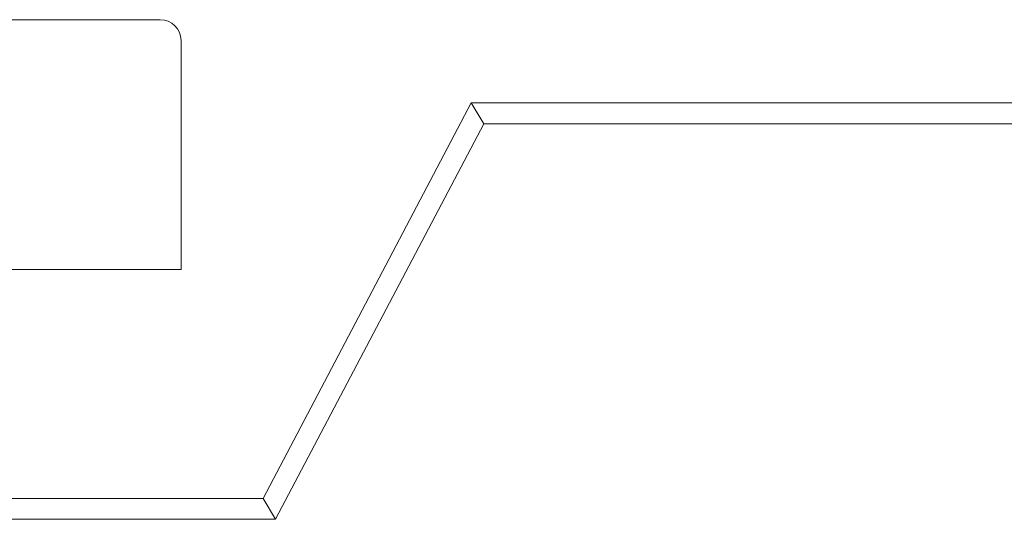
# Model space of a CAD drawing. Header units: inches. Extents: x -35 to 647, y 178 to 608.
# Tile 138 of 234: x 501.12 to 503.49, y 452.23 to 453.43. Entities that reach past the tile are written whole.
import ezdxf

# ---------------------------------------------------------------- set-up
doc = ezdxf.new("R2010")
doc.units = ezdxf.units.IN
doc.header["$MEASUREMENT"] = 0
doc.layers.add('1', color=7, linetype='Continuous')

# ---------------------------------------------------------------- blocks, each defined once
blk = doc.blocks.new('block 1946')
at = {"layer": '1', "color": 155, "lineweight": 18, "true_color": 0x4c7299}
blk.add_lwpolyline([(501.461, 453.4318), (500.9048, 453.4318)], dxfattribs=at)
blk = doc.blocks.new('block 1950')
at = {"layer": '1', "color": 155, "lineweight": 18, "true_color": 0x4c7299}
blk.add_lwpolyline([(502.2081, 453.2318), (505.6772, 453.2318)], dxfattribs=at)
blk = doc.blocks.new('block 1952')
at = {"layer": '1', "color": 155, "lineweight": 13, "true_color": 0x4c7299}
blk.add_lwpolyline([(505.6772, 453.1818), (502.2383, 453.1818)], dxfattribs=at)
blk = doc.blocks.new('block 1953')
at = {"layer": '1', "color": 155, "lineweight": 18, "true_color": 0x4c7299}
blk.add_lwpolyline([(502.2081, 453.2318), (502.2383, 453.1818)], dxfattribs=at)
blk = doc.blocks.new('block 1954')
at = {"layer": '1', "color": 155, "lineweight": 18, "true_color": 0x4c7299}
blk.add_lwpolyline([(501.7081, 452.2818), (502.2081, 453.2318)], dxfattribs=at)
blk = doc.blocks.new('block 1956')
at = {"layer": '1', "color": 155, "lineweight": 13, "true_color": 0x4c7299}
blk.add_lwpolyline([(502.2383, 453.1818), (501.7383, 452.2318)], dxfattribs=at)
blk = doc.blocks.new('block 1957')
at = {"layer": '1', "color": 155, "lineweight": 18, "true_color": 0x4c7299}
blk.add_lwpolyline([(501.7081, 452.2818), (501.7383, 452.2318)], dxfattribs=at)
blk = doc.blocks.new('block 1974')
at = {"layer": '1', "color": 155, "lineweight": 13, "true_color": 0x4c7299}
blk.add_lwpolyline([(501.7383, 452.2318), (498.8848, 452.2318)], dxfattribs=at)
blk = doc.blocks.new('block 1975')
at = {"layer": '1', "color": 155, "lineweight": 18, "true_color": 0x4c7299}
blk.add_lwpolyline([(498.9081, 452.2818), (501.7081, 452.2818)], dxfattribs=at)
blk = doc.blocks.new('block 2200')
at = {"layer": '1', "color": 155, "lineweight": 18, "true_color": 0x4c7299}
blk.add_lwpolyline([(501.511, 453.3818), (501.511, 452.8318)], dxfattribs=at)
blk = doc.blocks.new('block 2207')
at = {"layer": '1', "color": 155, "lineweight": 18, "true_color": 0x4c7299}
blk.add_lwpolyline([(500.311, 452.8318), (501.511, 452.8318)], dxfattribs=at)
blk = doc.blocks.new('block 5284')
at = {"layer": '1', "color": 155, "lineweight": 18, "true_color": 0x4c7299}
blk.add_open_spline([(501.511, 453.3818), (501.511, 453.4094), (501.4886, 453.4318), (501.461, 453.4318)], degree=3, dxfattribs=at)

msp = doc.modelspace()

# ---------------------------------------------------------------- block references
at = {"layer": '1'}
for name in ['block 1946', 'block 5284', 'block 2200', 'block 1954', 'block 1950', 'block 1953', 'block 1956', 'block 1952', 'block 2207', 'block 1975', 'block 1957', 'block 1974']:
    msp.add_blockref(name, (0, 0), dxfattribs=at)

doc.saveas('drawing.dxf')
